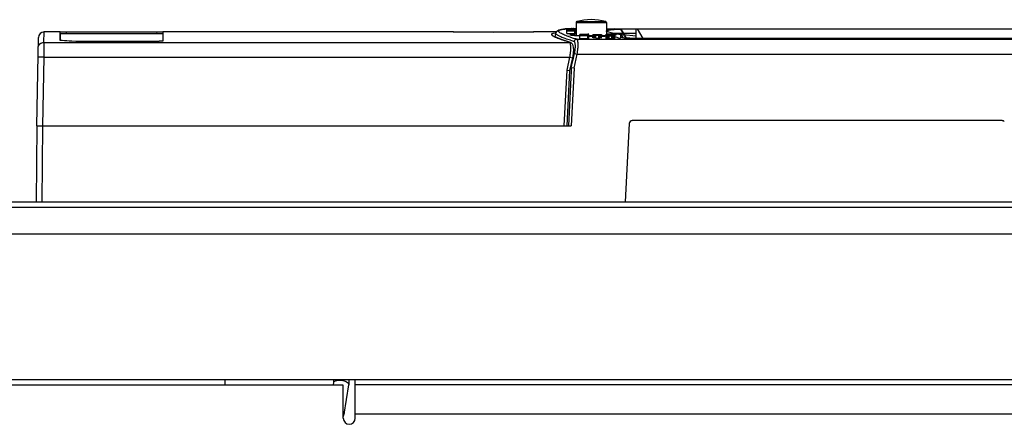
# Model space of a CAD drawing. Header units: inches. Extents: x 0 to 22, y 0 to 17.
# Tile 3 of 55: x 3.1 to 4.6, y 8.4 to 9. Entities that reach past the tile are written whole.
import ezdxf

# ---------------------------------------------------------------- set-up
doc = ezdxf.new("R2010")
doc.units = ezdxf.units.IN
doc.header["$LTSCALE"] = 1.21
doc.header["$MEASUREMENT"] = 0
doc.layers.get('0').update_dxf_attribs({"linetype": 'CONTINUOUS'})
for name, color, linetype in [('02___PRT_ALL_AXES', 7, 'CONTINUOUS'), ('AXIS_PART', 7, 'CONTINUOUS'), ('COSMETIC', 7, 'CONTINUOUS')]:
    doc.layers.add(name, color=color, linetype=linetype)

msp = doc.modelspace()

# ---------------------------------------------------------------- linework, layer by layer
at = {"color": 7, "linetype": 'Continuous'}
for p, q in [((3.9384, 8.9978), (3.9384, 8.9781)), ((3.9384, 8.9978), (3.9834, 8.9978)), ((3.9394, 8.9992), (3.9823, 8.9992)), ((3.9834, 8.9978), (3.9834, 8.9805)), ((3.1505, 8.9684), (3.1507, 8.9838)), ((3.1747, 8.9713), (3.1747, 8.9838)), ((3.1747, 8.9838), (3.1833, 8.9838)), ((3.1749, 8.9712), (3.1749, 8.9809)), ((3.3264, 8.9809), (3.1749, 8.9809)), ((3.1833, 8.9838), (3.3181, 8.9838)), ((3.1833, 8.9838), (3.1835, 8.9809)), ((3.3179, 8.9809), (3.3181, 8.9838)), ((3.3181, 8.9838), (3.3266, 8.9838)), ((3.3264, 8.9809), (3.3264, 8.9703)), ((3.3266, 8.9838), (3.3266, 8.9704)), ((3.7564, 8.9838), (3.7566, 8.9838)), ((3.8162, 8.9834), (3.7564, 8.9838)), ((3.7566, 8.9838), (3.7579, 8.9838)), ((3.7579, 8.9838), (3.8162, 8.9835)), ((3.8162, 8.9835), (3.8744, 8.9838)), ((3.8759, 8.9838), (3.8162, 8.9834)), ((3.8744, 8.9838), (3.8757, 8.9838)), ((3.8757, 8.9838), (3.8759, 8.9838)), ((3.9049, 8.9822), (3.9073, 8.9827)), ((3.9074, 8.9767), (3.9085, 8.9817)), ((3.9085, 8.9818), (3.9085, 8.9819)), ((3.9236, 8.9883), (3.924, 8.9883)), ((3.9242, 8.9883), (3.9244, 8.9883)), ((3.9249, 8.9872), (3.9249, 8.9872)), ((3.9307, 8.9872), (3.9249, 8.9872)), ((3.9249, 8.9869), (3.9249, 8.9869)), ((3.9249, 8.9869), (3.9252, 8.9869)), ((3.9249, 8.9866), (3.9249, 8.9868)), ((3.9266, 8.9868), (3.9249, 8.9868)), ((3.9249, 8.9855), (3.9249, 8.9864)), ((3.9266, 8.9864), (3.9249, 8.9864)), ((3.9266, 8.9858), (3.9249, 8.9858)), ((3.9249, 8.9815), (3.9249, 8.9853)), ((3.9266, 8.9853), (3.9249, 8.9853)), ((3.9364, 8.9849), (3.9249, 8.9849)), ((3.9249, 8.9815), (3.9364, 8.9815)), ((3.9252, 8.9857), (3.9252, 8.986)), ((3.9263, 8.9884), (3.9265, 8.9884)), ((3.9307, 8.9886), (3.9265, 8.9884)), ((3.9266, 8.9865), (3.9266, 8.9867)), ((3.9309, 8.9867), (3.9266, 8.9867)), ((3.9266, 8.9861), (3.9266, 8.9861)), ((3.9266, 8.9855), (3.9266, 8.9857)), ((3.9309, 8.9857), (3.9266, 8.9857)), ((3.9266, 8.9849), (3.9266, 8.9853)), ((3.9285, 8.9862), (3.9285, 8.9862)), ((3.9304, 8.9886), (3.9306, 8.9886)), ((3.9304, 8.9869), (3.9312, 8.987)), ((3.9306, 8.9886), (3.9309, 8.9886)), ((3.9361, 8.9886), (3.9307, 8.9886)), ((3.9307, 8.9871), (3.9307, 8.9872)), ((3.9323, 8.9873), (3.9309, 8.9873)), ((3.9309, 8.9866), (3.9309, 8.9867)), ((3.9309, 8.986), (3.9309, 8.9864)), ((3.9326, 8.9864), (3.9309, 8.9864)), ((3.9326, 8.9858), (3.9309, 8.9858)), ((3.9309, 8.9855), (3.9309, 8.9857)), ((3.9309, 8.985), (3.9309, 8.9854)), ((3.9326, 8.9854), (3.9309, 8.9854)), ((3.9312, 8.9867), (3.9312, 8.987)), ((3.9323, 8.9868), (3.9312, 8.9868)), ((3.9315, 8.9886), (3.932, 8.9886)), ((3.932, 8.9886), (3.9323, 8.9886)), ((3.932, 8.9857), (3.932, 8.986)), ((3.9323, 8.9886), (3.9326, 8.9886)), ((3.9323, 8.9871), (3.9323, 8.9872)), ((3.9364, 8.9872), (3.9323, 8.9872)), ((3.9323, 8.9858), (3.9323, 8.9861)), ((3.9326, 8.9886), (3.9329, 8.9886)), ((3.9326, 8.9866), (3.9326, 8.9867)), ((3.9361, 8.9867), (3.9326, 8.9867)), ((3.9326, 8.9858), (3.9326, 8.9861)), ((3.9326, 8.9855), (3.9326, 8.9857)), ((3.9361, 8.9857), (3.9326, 8.9857)), ((3.9326, 8.985), (3.9326, 8.9854)), ((3.9331, 8.9858), (3.9331, 8.9862)), ((3.9335, 8.9886), (3.9338, 8.9886)), ((3.9339, 8.9858), (3.9339, 8.9862)), ((3.9345, 8.9862), (3.9339, 8.9862)), ((3.9345, 8.9858), (3.9345, 8.9862)), ((3.9348, 8.9859), (3.9348, 8.9859)), ((3.9356, 8.9886), (3.9361, 8.9886)), ((3.9361, 8.9886), (3.9362, 8.9886)), ((3.9361, 8.9865), (3.9361, 8.9867)), ((3.9378, 8.9864), (3.9361, 8.9864)), ((3.9361, 8.9855), (3.9361, 8.9857)), ((3.9361, 8.985), (3.9361, 8.9853)), ((3.9378, 8.9853), (3.9361, 8.9853)), ((3.9362, 8.9886), (3.9364, 8.9886)), ((3.9364, 8.9886), (3.9365, 8.9886)), ((3.9378, 8.9873), (3.9364, 8.9873)), ((3.9364, 8.9871), (3.9364, 8.9872)), ((3.9378, 8.9868), (3.9364, 8.9868)), ((3.9378, 8.9858), (3.9364, 8.9858)), ((3.9364, 8.9851), (3.9364, 8.9852)), ((3.9378, 8.9852), (3.9364, 8.9852)), ((3.9364, 8.9812), (3.9364, 8.9847)), ((3.9378, 8.9847), (3.9364, 8.9847)), ((3.9364, 8.9812), (3.9378, 8.9812)), ((3.9367, 8.9857), (3.9367, 8.9859)), ((3.9375, 8.9867), (3.9375, 8.987)), ((3.9375, 8.9857), (3.9375, 8.986)), ((3.9378, 8.9872), (3.9378, 8.9873)), ((3.9378, 8.9866), (3.9378, 8.987)), ((3.9378, 8.9855), (3.9378, 8.9861)), ((3.9378, 8.985), (3.9378, 8.9852)), ((3.9378, 8.9812), (3.9378, 8.9847)), ((3.9832, 8.9808), (3.9835, 8.9808)), ((3.9905, 8.9825), (3.9868, 8.9834)), ((3.9951, 8.9817), (3.9948, 8.9817)), ((3.995, 8.9876), (4.0048, 8.9881)), ((3.9959, 8.9815), (3.9956, 8.9816)), ((4.0048, 8.9802), (3.9977, 8.9812)), ((4.0048, 8.9881), (4.0048, 8.9886)), ((4.0085, 8.9823), (4.0048, 8.9886)), ((4.0048, 8.9886), (4.0078, 8.9886)), ((4.0084, 8.9818), (4.0048, 8.9881)), ((4.0078, 8.9886), (4.0295, 8.9886)), ((4.0103, 8.9785), (4.0084, 8.9818)), ((4.0104, 8.979), (4.0085, 8.9823)), ((4.0295, 8.9886), (4.6698, 8.9886)), ((4.0379, 8.9742), (4.0295, 8.9886)), ((3.1402, 8.8448), (3.1423, 8.9755)), ((3.1505, 8.9684), (3.1502, 8.9463)), ((3.1505, 8.9684), (3.9288, 8.9684)), ((3.1976, 8.9698), (3.1915, 8.97)), ((3.318, 8.9698), (3.1976, 8.9698)), ((3.906, 8.9767), (3.9047, 8.9775)), ((3.9079, 8.9758), (3.906, 8.9767)), ((3.9108, 8.9745), (3.9079, 8.9758)), ((3.9288, 8.9684), (3.93, 8.9682)), ((3.9295, 8.9679), (3.9288, 8.9684)), ((3.9443, 8.9778), (3.9385, 8.9781)), ((3.9442, 8.978), (3.9396, 8.978)), ((3.9396, 8.9732), (4.6686, 8.9732)), ((3.9442, 8.9794), (3.9442, 8.9802)), ((3.9557, 8.9801), (3.9442, 8.9801)), ((3.9458, 8.9797), (3.9442, 8.9797)), ((3.9442, 8.9743), (3.9442, 8.9791)), ((3.9458, 8.9791), (3.9442, 8.9791)), ((3.9557, 8.9778), (3.9442, 8.9778)), ((3.9442, 8.9743), (3.9557, 8.9743)), ((3.9445, 8.9778), (3.9445, 8.9785)), ((3.945, 8.9778), (3.945, 8.9785)), ((3.9458, 8.9794), (3.9458, 8.9796)), ((3.9502, 8.9796), (3.9458, 8.9796)), ((3.9458, 8.9789), (3.9458, 8.9791)), ((3.9458, 8.9786), (3.9458, 8.9787)), ((3.9461, 8.9785), (3.9461, 8.9788)), ((3.9461, 8.9778), (3.9461, 8.9784)), ((3.9469, 8.9786), (3.9469, 8.9789)), ((3.9472, 8.9779), (3.9472, 8.9783)), ((3.9486, 8.9783), (3.9472, 8.9783)), ((3.9478, 8.9786), (3.9478, 8.9789)), ((3.9486, 8.9779), (3.9486, 8.9783)), ((3.9497, 8.9779), (3.9497, 8.9784)), ((3.95, 8.9786), (3.95, 8.9787)), ((3.9516, 8.9797), (3.9502, 8.9797)), ((3.9502, 8.9794), (3.9502, 8.9796)), ((3.9502, 8.9789), (3.9502, 8.9792)), ((3.9519, 8.9792), (3.9502, 8.9792)), ((3.9508, 8.9779), (3.9508, 8.9785)), ((3.9513, 8.9779), (3.9513, 8.9785)), ((3.9516, 8.9779), (3.9516, 8.9787)), ((3.9519, 8.9794), (3.9519, 8.9796)), ((3.9554, 8.9796), (3.9519, 8.9796)), ((3.9519, 8.9789), (3.9519, 8.9792)), ((3.9519, 8.9779), (3.9519, 8.9788)), ((3.9524, 8.9779), (3.9524, 8.9788)), ((3.9532, 8.9779), (3.9532, 8.9788)), ((3.9538, 8.9788), (3.9532, 8.9788)), ((3.9538, 8.9778), (3.9538, 8.9788)), ((3.9541, 8.9778), (3.9541, 8.9785)), ((3.9546, 8.9785), (3.9546, 8.9788)), ((3.9549, 8.9778), (3.9549, 8.9784)), ((3.9551, 8.9785), (3.9551, 8.9788)), ((3.9554, 8.9794), (3.9554, 8.9796)), ((3.9554, 8.9788), (3.9554, 8.9791)), ((3.9571, 8.9791), (3.9554, 8.9791)), ((3.9554, 8.9787), (3.9554, 8.9787)), ((3.9557, 8.9803), (3.9557, 8.9805)), ((3.9571, 8.9805), (3.9557, 8.9805)), ((3.9557, 8.98), (3.9557, 8.9801)), ((3.9571, 8.9799), (3.9557, 8.9799)), ((3.9571, 8.9797), (3.9557, 8.9797)), ((3.9557, 8.9781), (3.9557, 8.9782)), ((3.9571, 8.9782), (3.9557, 8.9782)), ((3.9557, 8.9777), (3.9557, 8.9778)), ((3.9557, 8.974), (3.9557, 8.9775)), ((3.9571, 8.9775), (3.9557, 8.9775)), ((3.9557, 8.974), (3.9571, 8.974)), ((3.956, 8.9782), (3.956, 8.9785)), ((3.9568, 8.9782), (3.9568, 8.9785)), ((3.9571, 8.9802), (3.9571, 8.9805)), ((3.9571, 8.9794), (3.9571, 8.9797)), ((3.9571, 8.9788), (3.9571, 8.9791)), ((3.9571, 8.974), (3.9571, 8.9787)), ((3.9635, 8.978), (3.9571, 8.978)), ((3.9635, 8.9789), (3.9635, 8.9794)), ((3.975, 8.9794), (3.9635, 8.9794)), ((3.9635, 8.9751), (3.9635, 8.9787)), ((3.9638, 8.975), (3.9638, 8.9785)), ((3.9643, 8.9749), (3.9643, 8.9784)), ((3.9651, 8.9786), (3.9651, 8.9787)), ((3.9654, 8.9785), (3.9654, 8.9788)), ((3.9654, 8.9749), (3.9654, 8.9784)), ((3.966, 8.9786), (3.966, 8.9789)), ((3.9665, 8.9748), (3.9665, 8.9783)), ((3.9672, 8.9783), (3.9665, 8.9783)), ((3.9668, 8.9786), (3.9668, 8.9789)), ((3.9679, 8.9785), (3.9679, 8.9789)), ((3.972, 8.9789), (3.9679, 8.9789)), ((3.9679, 8.9748), (3.9679, 8.9783)), ((3.972, 8.9783), (3.9679, 8.9783)), ((3.9679, 8.9748), (3.972, 8.9748)), ((3.972, 8.9784), (3.972, 8.9789)), ((3.972, 8.9748), (3.972, 8.9783)), ((3.9727, 8.9783), (3.9733, 8.9783)), ((3.9731, 8.9784), (3.9731, 8.9789)), ((3.9733, 8.9748), (3.9733, 8.9783)), ((3.9739, 8.9784), (3.9739, 8.9789)), ((3.9744, 8.9784), (3.9744, 8.9788)), ((3.9744, 8.9749), (3.9744, 8.9784)), ((3.9747, 8.9786), (3.9747, 8.9787)), ((3.975, 8.9796), (3.975, 8.9798)), ((3.975, 8.9798), (3.9763, 8.9798)), ((3.975, 8.9793), (3.975, 8.9794)), ((3.975, 8.9787), (3.975, 8.9791)), ((3.9763, 8.9791), (3.975, 8.9791)), ((3.9755, 8.9749), (3.9755, 8.9784)), ((3.9761, 8.975), (3.9761, 8.9785)), ((3.9763, 8.9798), (3.9763, 8.9794)), ((3.9763, 8.9789), (3.9763, 8.9791)), ((3.9763, 8.9751), (3.9763, 8.9787)), ((3.9828, 8.978), (3.9763, 8.978)), ((3.9828, 8.9796), (3.9828, 8.9805)), ((3.9888, 8.9804), (3.9828, 8.9804)), ((3.9956, 8.9799), (3.9828, 8.9799)), ((3.9828, 8.9786), (3.9828, 8.9794)), ((3.9844, 8.979), (3.9828, 8.979)), ((3.9828, 8.978), (3.9828, 8.9783)), ((3.9844, 8.9783), (3.9828, 8.9783)), ((3.9844, 8.9782), (3.9828, 8.9782)), ((3.9828, 8.9743), (3.9828, 8.9778)), ((3.9831, 8.9788), (3.9831, 8.9793)), ((3.9831, 8.9742), (3.9831, 8.9777)), ((3.9835, 8.9808), (3.9838, 8.9808)), ((3.9836, 8.9788), (3.9836, 8.9792)), ((3.9836, 8.9741), (3.9836, 8.9776)), ((3.9844, 8.9794), (3.9844, 8.9795)), ((3.9844, 8.9786), (3.9844, 8.9788)), ((3.9956, 8.9788), (3.9844, 8.9788)), ((3.9844, 8.9778), (3.9844, 8.9781)), ((3.994, 8.9781), (3.9844, 8.9781)), ((3.9846, 8.9807), (3.9848, 8.9807)), ((3.9847, 8.9793), (3.9847, 8.9796)), ((3.9847, 8.974), (3.9847, 8.9775)), ((3.9848, 8.9807), (3.9853, 8.9807)), ((3.9852, 8.9794), (3.9852, 8.9796)), ((3.9865, 8.9791), (3.9858, 8.9791)), ((3.9858, 8.974), (3.9858, 8.9775)), ((3.9865, 8.9775), (3.9858, 8.9775)), ((3.9861, 8.9794), (3.9861, 8.9796)), ((3.9872, 8.9792), (3.9872, 8.9797)), ((3.9913, 8.9797), (3.9872, 8.9797)), ((3.9913, 8.9791), (3.9872, 8.9791)), ((3.9872, 8.974), (3.9872, 8.9775)), ((3.9913, 8.9775), (3.9872, 8.9775)), ((3.9872, 8.974), (3.9913, 8.974)), ((3.9904, 8.9805), (3.9888, 8.9805)), ((3.9888, 8.98), (3.9888, 8.9804)), ((3.9904, 8.98), (3.9904, 8.9804)), ((3.9956, 8.9804), (3.9904, 8.9804)), ((3.9913, 8.9792), (3.9913, 8.9797)), ((3.9913, 8.974), (3.9913, 8.9775)), ((3.9919, 8.9791), (3.9926, 8.9791)), ((3.9919, 8.9775), (3.9926, 8.9775)), ((3.9924, 8.9792), (3.9924, 8.9796)), ((3.9926, 8.974), (3.9926, 8.9775)), ((3.9932, 8.9792), (3.9932, 8.9796)), ((3.9937, 8.9792), (3.9937, 8.9796)), ((3.9937, 8.974), (3.9937, 8.9775)), ((3.994, 8.9794), (3.994, 8.9795)), ((3.9956, 8.9782), (3.994, 8.9782)), ((3.994, 8.9778), (3.994, 8.9781)), ((3.9948, 8.9788), (3.9948, 8.9792)), ((3.9948, 8.9741), (3.9948, 8.9776)), ((3.9954, 8.9788), (3.9954, 8.9793)), ((3.9954, 8.9742), (3.9954, 8.9777)), ((3.9956, 8.98), (3.9956, 8.9805)), ((3.9956, 8.9796), (3.9956, 8.9799)), ((3.9956, 8.978), (3.9956, 8.9794)), ((3.9956, 8.9743), (3.9956, 8.9778)), ((3.9958, 8.9799), (3.9973, 8.9796)), ((3.9974, 8.9792), (3.9959, 8.9788)), ((3.9973, 8.9796), (3.9975, 8.9795)), ((4.0048, 8.9758), (4.0048, 8.9802)), ((4.0048, 8.9802), (4.0069, 8.9768)), ((4.0048, 8.9757), (4.0048, 8.9758)), ((4.0053, 8.9754), (4.0048, 8.9757)), ((4.0079, 8.975), (4.0053, 8.9754)), ((4.0069, 8.9768), (4.0076, 8.9757)), ((4.0076, 8.9757), (4.0083, 8.9747)), ((4.0126, 8.9745), (4.0103, 8.9785)), ((4.013, 8.9746), (4.0104, 8.979)), ((4.6685, 8.9742), (4.0285, 8.9742)), ((3.9345, 8.9451), (3.936, 8.9518)), ((3.936, 8.9518), (3.9401, 8.9509)), ((3.1502, 8.9463), (3.1418, 8.9463)), ((3.1502, 8.9463), (3.1486, 8.8448)), ((3.1502, 8.9463), (3.9293, 8.9463)), ((3.9252, 8.9274), (3.9293, 8.9463)), ((3.9293, 8.9463), (3.9334, 8.9453)), ((3.9294, 8.9265), (3.9334, 8.9453)), ((3.9314, 8.9308), (3.9337, 8.9413)), ((3.9337, 8.9413), (3.9345, 8.9451)), ((3.9356, 8.9303), (3.9401, 8.9509)), ((3.9401, 8.9509), (4.6687, 8.9509)), ((3.921, 8.8448), (3.9252, 8.9271)), ((3.9252, 8.9271), (3.9252, 8.9274)), ((3.9252, 8.9271), (3.9294, 8.9265)), ((3.9253, 8.8448), (3.9294, 8.9265)), ((3.9312, 8.9264), (3.927, 8.8448)), ((3.9303, 8.9308), (3.9314, 8.9308)), ((3.9356, 8.9303), (3.9311, 8.8448)), ((3.9314, 8.9308), (3.9312, 8.9264)), ((3.9356, 8.9303), (3.9314, 8.9308)), ((4.5695, 8.8524), (4.0215, 8.8524)), ((3.1402, 8.8448), (3.1392, 8.7321)), ((3.1402, 8.8448), (3.9311, 8.8448)), ((3.1486, 8.8448), (3.1476, 8.7321)), ((4.0172, 8.8483), (4.0112, 8.7321)), ((5.0639, 8.724), (2.2511, 8.724)), ((2.6889, 8.732), (4.8439, 8.732)), ((2.6905, 8.7321), (4.8439, 8.7321)), ((5.0639, 8.6843), (2.2511, 8.6843)), ((2.12, 8.4689), (5.1217, 8.4689)), ((3.4186, 8.4689), (3.4186, 8.4609)), ((3.5792, 8.4609), (3.5799, 8.4649)), ((3.5949, 8.418), (3.6021, 8.4612)), ((3.6021, 8.462), (3.6021, 8.4612)), ((3.5949, 8.4188), (3.5949, 8.418))]:
    msp.add_line(p, q, dxfattribs=at)
at = {"color": 3, "linetype": 'Continuous'}
for p, q in [((3.5938, 8.4609), (2.9864, 8.4609)), ((3.5938, 8.4116), (3.5938, 8.4609)), ((3.6115, 8.4116), (3.6115, 8.4689)), ((5.0504, 8.4614), (3.6115, 8.4614)), ((5.0504, 8.4178), (3.6115, 8.4178))]:
    msp.add_line(p, q, dxfattribs=at)
at = {"color": 7, "linetype": 'Continuous'}
for points in [[(3.9247, 8.9883), (3.9225, 8.9882), (3.9169, 8.9875), (3.913, 8.9865), (3.9095, 8.9841), (3.9085, 8.9818)], [(3.93, 8.9682), (3.9168, 8.9725), (3.9087, 8.9759), (3.907, 8.9768)], [(3.9334, 8.9453), (3.9339, 8.948), (3.9346, 8.953), (3.9349, 8.9573), (3.9347, 8.9608), (3.9342, 8.9636), (3.9331, 8.9659), (3.9312, 8.9677), (3.9301, 8.9682)]]:
    msp.add_lwpolyline(points, dxfattribs=at)
for centre, radius, start, end in [((3.9398, 8.9978), 0.00141, 104.7284, 180), ((3.9609, 8.9176), 0.0844, 75.2716, 104.7284), ((3.982, 8.9978), 0.00141, 0, 75.2716), ((3.1507, 8.9753), 0.00844, 90, 179.1), ((3.9132, 8.9502), 0.0331, 99.4226, 100.1434), ((3.9317, 8.8734), 0.1152, 93.0632, 93.6147), ((3.9325, 8.8587), 0.1299, 92.7385, 93.0699), ((3.934, 8.8252), 0.1634, 91.2669, 92.6232), ((3.9354, 8.7711), 0.2176, 91.0291, 91.1758), ((3.9359, 8.7337), 0.2549, 90.5497, 90.6812), ((3.9361, 8.7135), 0.2752, 90.2966, 90.4844), ((3.9362, 8.6952), 0.2934, 90.1169, 90.2967), ((3.9362, 8.6533), 0.3353, 89.7305, 89.9459), ((4.0112, 9.0816), 0.1012, 258.1754, 258.3665), ((4.0138, 9.0945), 0.1144, 258.4146, 258.8121), ((4.018, 9.1155), 0.1358, 258.8243, 259.3862), ((4.0241, 9.1488), 0.1697, 259.4014, 260.0377), ((4.007, 8.8112), 0.1768, 93.9072, 94.3077), ((4.0293, 9.1782), 0.1995, 260.129, 260.2774), ((4.0351, 9.2125), 0.2343, 260.3663, 260.7982), ((2.7638, 2.3978), 6.5861, 86.27601, 86.40062), ((3.9431, 9.0528), 0.0847, 247.5843, 247.9508), ((4.0006, 9.1897), 0.2249, 251.0974, 252.4309), ((4.0337, 9.3074), 0.3515, 252.891, 253.7846), ((4.0223, 9.2583), 0.2969, 252.4279, 253.093), ((4.0387, 9.3121), 0.3531, 253.0965, 253.5647), ((3.9469, 8.82), 0.1608, 93.3083, 93.7699), ((3.9486, 8.791), 0.1898, 93.1882, 93.3204), ((4.0474, 9.3417), 0.3839, 253.5622, 253.6936), ((3.9635, 9.5535), 0.576, 269.3569, 270.001), ((3.9671, 9.3783), 0.4008, 271.335, 272.2033), ((3.9715, 8.6426), 0.3384, 87.7785, 87.9204), ((3.9733, 8.6889), 0.292, 87.5114, 87.6425), ((4.0215, 8.8481), 0.00429, 90, 177), ((4.5695, 8.8481), 0.00429, 45, 90), ((3.5724, 8.466), 0.00761, 12.7897, 22.4895), ((3.5728, 8.4661), 0.0297, 350.5798, 352.0882), ((3.5727, 8.4661), 0.0298, 352.1058, 5.4711), ((3.565, 8.423), 0.0303, 343.1143, 350.5627)]:
    msp.add_arc(centre, radius, start, end, dxfattribs=at)
at = {"color": 3, "linetype": 'Continuous'}
msp.add_arc((3.6026, 8.4116), 0.00886, 180, 360, dxfattribs=at)
at = {"color": 7, "linetype": 'Continuous'}
for centre, major_axis, ratio, start_param, end_param in [((3.8675, 2.5207), (0, 6.4714), 0.204255, 6.239547, 6.239754), ((4.6065, 2.5207), (16.89, 0), 0.383152, 1.611098, 1.611147), ((4.0952, 2.5207), (0, 6.4714), 0.612766, 0.042686, 0.042893), ((3.781, 2.5207), (0, 6.4714), 0.510639, 6.239381, 6.239547), ((3.6363, 2.5207), (6.6091, 0), 0.979169, 7.810011, 7.810177), ((4.3961, 2.5207), (11.0152, 0), 0.5875, 1.61342, 1.613482), ((3.9978, 2.5207), (0, 6.4714), 0.255319, 0.042934, 0.0431), ((4.2105, 2.5207), (6.6091, 0), 0.979167, 1.613607, 1.613731), ((4.7762, 2.5207), (19.8274, 0), 0.326388, 1.613565, 1.613607), ((4.6065, 2.5207), (16.89, 0), 0.383152, 1.610839, 1.610976), ((4.2209, 2.5207), (6.6091, 0), 0.979169, 1.614601, 1.614767), ((4.002, 2.5207), (0, 6.4714), 0.255319, 0.043017, 0.043183), ((4.073, 2.5207), (0, 6.4714), 0.510639, 0.042852, 0.043017), ((3.7991, 2.5207), (0, 6.4714), 0.510638, 6.243026, 6.243192), ((4.2146, 2.5207), (6.6091, 0), 0.979167, 1.613525, 1.613648), ((4.0762, 2.5207), (0, 6.4714), 0.510639, 0.043639, 0.043805), ((3.578, 2.5207), (8.8122, 0), 0.734375, 1.530575, 1.530637), ((3.9897, 2.5207), (0, 6.4714), 0.204255, 0.043432, 0.043639), ((4.0274, 2.5207), (0, 6.4714), 0.340425, 0.043059, 0.043183), ((4.1222, 2.5207), (0, 6.4714), 0.680851, 0.042934, 0.043059), ((4.7841, 2.5207), (19.8274, 0), 0.326388, 1.613689, 1.613731), ((3.0843, 2.5207), (19.8274, 0), 0.326387, 7.811047, 7.811089), ((4.8055, 2.5207), (19.8274, 0), 0.326388, 1.614684, 1.614725), ((3.7462, 2.5207), (0, 6.4714), 0.680851, 6.240127, 6.240251), ((4.3222, 2.5207), (8.8122, 0), 0.734375, 1.614559, 1.614684), ((3.841, 2.5207), (0, 6.4714), 0.340425, -0.043121, -0.043059), ((4.2905, 2.5207), (8.8122, 0), 0.734375, 1.610955, 1.611017), ((3.6538, 2.5207), (6.6091, 0), 0.979167, 7.81113, 7.811249), ((4.1357, 2.5207), (0, 6.4714), 0.765958, 0.039993, 0.040159), ((4.1535, 2.5207), (0, 6.4714), 0.765958, 0.043597, 0.043763), ((3.7954, 2.5207), (0, 6.4714), 0.510639, -0.042934, -0.042852), ((3.9904, 2.5207), (0, 6.4714), 0.204255, 0.039786, 0.039993), ((3.9951, 2.5207), (0, 6.4714), 0.204255, 0.04339, 0.043597), ((3.8588, 2.5207), (0, 6.4714), 0.204255, 6.218328, 6.218536), ((4.0292, 2.5207), (0, 6.4714), 0.204255, 0.06411, 0.064214), ((4.1985, 2.5207), (0, 6.4714), 0.612766, 0.063903, 0.06411), ((3.7303, 2.5207), (0, 6.4714), 0.510639, 6.218162, 6.218328), ((3.5156, 2.5207), (6.6091, 0), 0.979169, 7.788793, 7.788959), ((4.6487, 2.5207), (11.0152, 0), 0.5875, 1.634637, 1.634699), ((4.052, 2.5207), (0, 6.4714), 0.255319, 0.064152, 0.064318), ((4.3698, 2.5207), (6.6091, 0), 0.979167, 1.634824, 1.634948), ((3.085, 2.5207), (13.2183, 0), 0.489581, 7.78871, 7.788793), ((5.2156, 2.5207), (19.8274, 0), 0.326388, 1.634782, 1.634824), ((4.8108, 2.5207), (13.2183, 0), 0.489581, 1.635985, 1.636068), ((4.3802, 2.5207), (6.6091, 0), 0.979169, 1.635819, 1.635985), ((4.0563, 2.5207), (0, 6.4714), 0.255319, 0.064235, 0.064401), ((4.1623, 2.5207), (0, 6.4714), 0.510639, 0.064069, 0.064235), ((4.3739, 2.5207), (6.6091, 0), 0.979167, 1.634744, 1.634865), ((4.1655, 2.5207), (0, 6.4714), 0.510639, 0.064857, 0.065023), ((4.037, 2.5207), (0, 6.4714), 0.204255, 0.06465, 0.064857), ((4.0934, 2.5207), (0, 6.4714), 0.340425, 0.064276, 0.064401), ((4.2349, 2.5207), (0, 6.4714), 0.680851, 0.064152, 0.064276), ((5.2235, 2.5207), (19.8274, 0), 0.326388, 1.634907, 1.634948), ((2.6835, 2.5207), (19.8274, 0), 0.326387, 7.78983, 7.789871), ((5.2448, 2.5207), (19.8274, 0), 0.326388, 1.635902, 1.635944), ((3.6721, 2.5207), (0, 6.4714), 0.680851, 6.218909, 6.219033), ((4.5282, 2.5207), (8.8122, 0), 0.734375, 1.635778, 1.635902), ((3.8136, 2.5207), (0, 6.4714), 0.340425, 6.218784, 6.218909), ((3.5331, 2.5207), (6.6091, 0), 0.979167, 7.789913, 7.790034), ((4.2778, 2.5207), (0, 6.4714), 0.765958, 0.064816, 0.064981), ((3.7447, 2.5207), (0, 6.4714), 0.510639, 6.21895, 6.219116), ((3.8507, 2.5207), (0, 6.4714), 0.255319, -0.064318, -0.064235), ((4.0424, 2.5207), (0, 6.4714), 0.204255, 0.064608, 0.064816), ((3.8781, 2.5207), (0, 6.4714), 0.204255, 6.218295, 6.218503), ((3.8781, 2.5207), (0, 6.4679), 0.204255, -0.064925, -0.064718), ((4.0485, 2.5207), (0, 6.4714), 0.204255, 0.064144, 0.064247), ((4.1756, 2.5207), (0, 6.4714), 0.510638, 0.063978, 0.064144), ((3.7495, 2.5207), (0, 6.4714), 0.510638, 6.218129, 6.218295), ((3.7495, 2.5207), (0, 6.4679), 0.510638, -0.065091, -0.064925), ((4.3869, 2.5207), (6.6091, 0), 0.979166, 1.634653, 1.634774), ((3.5347, 2.5207), (6.6091, 0), 0.979166, 7.78876, 7.788926), ((3.5347, 2.5207), (6.6056, 0), 0.979166, 1.505539, 1.505705), ((4.0714, 2.5207), (0, 6.4714), 0.255319, 0.064185, 0.064351), ((4.248, 2.5207), (0, 6.4714), 0.680851, 0.064061, 0.064185), ((3.1039, 2.5207), (13.2182, 0), 0.489584, 7.788677, 7.78876), ((3.1039, 2.5207), (13.2111, 0), 0.489584, 1.505456, 1.505539), ((4.6006, 2.5207), (9.9137, 0), 0.652779, 1.634774, 1.634857), ((1.81, 2.5207), (33.0279, 0), 0.195833, 1.505415, 1.505456), ((5.657, 2.5207), (26.4366, 0), 0.244791, 1.634732, 1.634774), ((1.81, 2.5207), (33.0457, 0), 0.195833, 1.50545, 1.505471), ((2.2829, 2.5207), (26.4366, 0), 0.244791, 7.790004, 7.790045), ((6.1299, 2.5207), (33.0457, 0), 0.195832, 1.636122, 1.636143), ((6.1299, 2.5207), (33.0279, 0), 0.195832, 1.636136, 1.636178), ((3.3392, 2.5207), (9.9137, 0), 0.652778, 7.789921, 7.790004), ((4.8359, 2.5207), (13.2182, 0), 0.489584, 1.636018, 1.636101), ((4.8359, 2.5207), (13.2111, 0), 0.489584, 1.636053, 1.636136), ((3.6918, 2.5207), (0, 6.4714), 0.680851, 6.219, 6.219125), ((3.8685, 2.5207), (0, 6.4714), 0.255319, 6.218834, 6.219), ((4.4052, 2.5207), (6.6091, 0), 0.979166, 1.635852, 1.636018), ((4.4052, 2.5207), (6.6056, 0), 0.979166, 7.919073, 7.919239), ((3.553, 2.5207), (6.6091, 0), 0.979166, 7.790004, 7.790125), ((3.7643, 2.5207), (0, 6.4714), 0.510638, 6.219042, 6.219208), ((4.1904, 2.5207), (0, 6.4714), 0.510638, 0.06489, 0.065056), ((4.1904, 2.5207), (0, 6.4679), 0.510638, 6.34811, 6.348276), ((3.8913, 2.5207), (0, 6.4714), 0.204255, -0.064247, -0.064144), ((4.0618, 2.5207), (0, 6.4714), 0.204255, 0.064683, 0.06489), ((4.0618, 2.5207), (0, 6.4679), 0.204255, 0.064718, 0.064925), ((3.8998, 2.5207), (0, 6.4714), 0.204255, 6.220154, 6.220361), ((3.8948, 2.5207), (0, 6.4714), 0.204256, 6.216338, 6.216545), ((3.8948, 2.5207), (0, 6.4679), 0.204256, -0.066884, -0.066676), ((4.0653, 2.5207), (0, 6.4714), 0.204255, 0.062285, 0.062389), ((4.1887, 2.5207), (0, 6.4714), 0.510639, 0.062119, 0.062285), ((3.7749, 2.5207), (0, 6.4714), 0.510638, 6.219988, 6.220154), ((3.7623, 2.5207), (0, 6.4714), 0.510637, 6.216172, 6.216338), ((3.7623, 2.5207), (0, 6.4679), 0.510637, -0.06705, -0.066884), ((4.3939, 2.5207), (6.6091, 0), 0.979167, 1.632809, 1.632916), ((3.5662, 2.5207), (6.6091, 0), 0.979167, 7.790618, 7.790784), ((3.541, 2.5207), (6.6091, 0), 0.979166, 7.786802, 7.786968), ((3.541, 2.5207), (6.6056, 0), 0.979166, 1.503581, 1.503747), ((4.0876, 2.5207), (0, 6.4714), 0.255319, 0.062327, 0.062492), ((3.8744, 2.5207), (0, 6.4714), 0.255319, -0.066723, -0.06664), ((4.2591, 2.5207), (0, 6.4714), 0.680851, 0.062202, 0.062327), ((3.1477, 2.5207), (13.2183, 0), 0.489583, 7.790535, 7.790618), ((3.0974, 2.5207), (13.2182, 0), 0.489584, 7.786719, 7.786802), ((3.0974, 2.5207), (13.2111, 0), 0.489584, 1.503498, 1.503581), ((4.6015, 2.5207), (9.9137, 0), 0.652777, 1.632916, 1.632999), ((1.7647, 2.5207), (33.0279, 0), 0.195833, 1.503456, 1.503498), ((5.6272, 2.5207), (26.4364, 0), 0.244792, 1.632874, 1.632916), ((1.8906, 2.5207), (33.0455, 0), 0.195834, 1.507308, 1.507329), ((1.7647, 2.5207), (33.0457, 0), 0.195833, 1.503492, 1.503513), ((2.3512, 2.5207), (26.4364, 0), 0.244792, 7.791862, 7.791904), ((6.0878, 2.5207), (33.0455, 0), 0.195834, 1.634263, 1.634284), ((6.2137, 2.5207), (33.0457, 0), 0.195832, 1.63808, 1.6381), ((6.2137, 2.5207), (33.0279, 0), 0.195832, 1.638095, 1.638137), ((3.3769, 2.5207), (9.9137, 0), 0.652777, 7.791779, 7.791862), ((4.8307, 2.5207), (13.2182, 0), 0.489583, 1.63416, 1.634243), ((4.881, 2.5207), (13.2182, 0), 0.489584, 1.637976, 1.638059), ((4.881, 2.5207), (13.2111, 0), 0.489584, 1.638012, 1.638095), ((3.7193, 2.5207), (0, 6.4714), 0.680851, 6.220859, 6.220983), ((3.8908, 2.5207), (0, 6.4714), 0.255319, 6.220693, 6.220859), ((4.4122, 2.5207), (6.6091, 0), 0.979167, 1.633994, 1.63416), ((4.4374, 2.5207), (6.6091, 0), 0.979166, 1.63781, 1.637976), ((4.4374, 2.5207), (6.6056, 0), 0.979166, 7.921031, 7.921197), ((4.104, 2.5207), (0, 6.4714), 0.255319, 0.06664, 0.066723), ((3.5845, 2.5207), (6.6091, 0), 0.979167, 7.791862, 7.791972), ((3.7897, 2.5207), (0, 6.4714), 0.510639, 6.2209, 6.221066), ((4.2035, 2.5207), (0, 6.4714), 0.510638, 0.063032, 0.063198), ((4.2161, 2.5207), (0, 6.4714), 0.510637, 0.066848, 0.067014), ((4.2161, 2.5207), (0, 6.4679), 0.510637, 6.350069, 6.350235), ((3.9131, 2.5207), (0, 6.4714), 0.204255, 6.220796, 6.2209), ((4.0786, 2.5207), (0, 6.4714), 0.204255, 0.062824, 0.063032), ((4.0837, 2.5207), (0, 6.4714), 0.204256, 0.06664, 0.066848), ((4.0837, 2.5207), (0, 6.4679), 0.204256, 0.066676, 0.066884)]:
    msp.add_ellipse(centre, major_axis=major_axis, ratio=ratio, start_param=start_param, end_param=end_param, dxfattribs=at)
for points, knots in [([(3.9047, 8.9775), (3.9044, 8.9777), (3.9037, 8.9782), (3.9028, 8.979), (3.9023, 8.9798), (3.9024, 8.9805), (3.9026, 8.9809), (3.903, 8.9813), (3.9039, 8.9818), (3.9045, 8.982), (3.9049, 8.9822)], [0, 0, 0, 0, 0.182601, 0.32756, 0.523936, 0.564968, 0.607528, 0.706545, 0.835242, 1, 1, 1, 1]), ([(3.9092, 8.9803), (3.9089, 8.9805), (3.9086, 8.981), (3.9085, 8.9815), (3.9085, 8.9818)], [0, 0, 0, 0, 0.569509, 1, 1, 1, 1]), ([(3.9277, 8.9769), (3.9262, 8.9774), (3.9235, 8.9784), (3.9198, 8.9799), (3.9169, 8.9813), (3.9149, 8.9824), (3.9138, 8.9832), (3.9132, 8.9838), (3.9128, 8.9843), (3.9127, 8.9848), (3.9127, 8.9853), (3.9129, 8.9858), (3.9134, 8.9862), (3.9138, 8.9864), (3.914, 8.9865)], [0, 0, 0, 0, 0.242387, 0.445437, 0.609423, 0.735115, 0.784173, 0.82461, 0.857334, 0.884071, 0.90789, 0.932953, 0.962912, 1, 1, 1, 1]), ([(3.914, 8.9865), (3.9145, 8.9868), (3.9157, 8.9872), (3.9178, 8.9876), (3.9204, 8.988), (3.9224, 8.9882), (3.9235, 8.9883)], [0, 0, 0, 0, 0.166989, 0.388027, 0.665352, 1, 1, 1, 1]), ([(3.9831, 8.9855), (3.9832, 8.9857), (3.9836, 8.9859), (3.9842, 8.9861), (3.9852, 8.9864), (3.9869, 8.9868), (3.9898, 8.9871), (3.9923, 8.9874), (3.9938, 8.9875)], [0, 0, 0, 0, 0.043671, 0.108514, 0.196668, 0.308824, 0.605864, 1, 1, 1, 1]), ([(3.9868, 8.9834), (3.9861, 8.9836), (3.9851, 8.9839), (3.9839, 8.9844), (3.9835, 8.9846), (3.9834, 8.9848)], [0, 0, 0, 0, 0.618152, 0.837751, 1, 1, 1, 1]), ([(3.142, 8.9601), (3.142, 8.9612), (3.1425, 8.9634), (3.1444, 8.9661), (3.1472, 8.9679), (3.1494, 8.9684), (3.1505, 8.9684)], [0, 0, 0, 0, 0.250093, 0.499804, 0.749788, 1, 1, 1, 1]), ([(3.1773, 8.9709), (3.1769, 8.9709), (3.1763, 8.971), (3.1756, 8.971), (3.1751, 8.9711), (3.1749, 8.9712), (3.1748, 8.9712), (3.1747, 8.9713), (3.1747, 8.9713)], [0, 0, 0, 0, 0.416453, 0.72759, 0.839753, 0.921855, 0.974057, 1, 1, 1, 1]), ([(3.3266, 8.9704), (3.3266, 8.9704), (3.3265, 8.9703), (3.3264, 8.9703), (3.3262, 8.9702), (3.3257, 8.9701), (3.325, 8.9701), (3.324, 8.97), (3.3227, 8.9699), (3.3212, 8.9699), (3.3196, 8.9698), (3.3185, 8.9698), (3.318, 8.9698)], [0, 0, 0, 0, 0.007884, 0.023506, 0.047986, 0.081416, 0.173979, 0.297992, 0.448664, 0.620333, 0.806678, 1, 1, 1, 1]), ([(3.9302, 8.9714), (3.9275, 8.9722), (3.9228, 8.9738), (3.9172, 8.9758), (3.9138, 8.9774), (3.9118, 8.9784), (3.9103, 8.9793), (3.9095, 8.98), (3.9092, 8.9803)], [0, 0, 0, 0, 0.366254, 0.654287, 0.769068, 0.864594, 0.941282, 1, 1, 1, 1]), ([(3.9288, 8.9684), (3.9255, 8.9694), (3.9196, 8.9712), (3.9138, 8.9733), (3.9113, 8.9743)], [0, 0, 0, 0, 0.561607, 1, 1, 1, 1]), ([(3.9296, 8.9792), (3.9295, 8.9792), (3.9294, 8.9793), (3.9294, 8.9795), (3.9296, 8.9795), (3.9297, 8.9796), (3.93, 8.9797), (3.9303, 8.9798), (3.9309, 8.9799), (3.9318, 8.98), (3.9331, 8.9802), (3.9346, 8.9803), (3.9358, 8.9804), (3.9364, 8.9804)], [0, 0, 0, 0, 0.031528, 0.04385, 0.062281, 0.089286, 0.125608, 0.171448, 0.226825, 0.365962, 0.54225, 0.75418, 1, 1, 1, 1]), ([(3.9304, 8.9649), (3.9303, 8.9655), (3.9301, 8.9665), (3.9297, 8.9675), (3.9295, 8.9679)], [0, 0, 0, 0, 0.585351, 1, 1, 1, 1]), ([(3.9385, 8.9781), (3.9373, 8.9782), (3.9353, 8.9783), (3.9329, 8.9785), (3.9314, 8.9787), (3.9306, 8.9789), (3.93, 8.979), (3.9297, 8.9791), (3.9296, 8.9792)], [0, 0, 0, 0, 0.380333, 0.678196, 0.793767, 0.886103, 0.954814, 1, 1, 1, 1]), ([(3.9355, 8.9698), (3.9356, 8.9703), (3.936, 8.9712), (3.9369, 8.9723), (3.9382, 8.973), (3.9391, 8.9732), (3.9396, 8.9732)], [0, 0, 0, 0, 0.252437, 0.50404, 0.753367, 1, 1, 1, 1]), ([(3.936, 8.9518), (3.9363, 8.9529), (3.9367, 8.9551), (3.9371, 8.9583), (3.9374, 8.9613), (3.9374, 8.964), (3.9373, 8.9662), (3.937, 8.9678), (3.9366, 8.9688), (3.9362, 8.9694), (3.9358, 8.9697), (3.9355, 8.9698)], [0, 0, 0, 0, 0.182811, 0.359382, 0.52283, 0.667426, 0.788532, 0.883185, 0.920583, 0.95181, 1, 1, 1, 1]), ([(3.9401, 8.9509), (3.9403, 8.9523), (3.9407, 8.955), (3.9412, 8.959), (3.9414, 8.9627), (3.9415, 8.966), (3.9413, 8.9688), (3.941, 8.9707), (3.9407, 8.9719), (3.9403, 8.9726), (3.9399, 8.9731), (3.9396, 8.9732)], [0, 0, 0, 0, 0.183921, 0.361579, 0.526165, 0.672008, 0.794282, 0.889476, 0.926552, 0.956789, 1, 1, 1, 1]), ([(3.9975, 8.9795), (3.9975, 8.9795), (3.9975, 8.9795), (3.9976, 8.9793), (3.9975, 8.9792), (3.9974, 8.9792)], [0, 0, 0, 0, 0.288139, 0.484488, 1, 1, 1, 1]), ([(4.0285, 8.9742), (4.0264, 8.9742), (4.0224, 8.9742), (4.0168, 8.9744), (4.012, 8.9746), (4.0091, 8.9748), (4.0079, 8.975)], [0, 0, 0, 0, 0.299647, 0.581243, 0.821446, 1, 1, 1, 1]), ([(3.9293, 8.9463), (3.9296, 8.9481), (3.9301, 8.9516), (3.9306, 8.9566), (3.9307, 8.961), (3.9306, 8.9637), (3.9304, 8.9649)], [0, 0, 0, 0, 0.294503, 0.570238, 0.810136, 1, 1, 1, 1]), ([(3.5799, 8.4649), (3.5801, 8.4664), (3.5825, 8.4675), (3.585, 8.468), (3.5876, 8.4682), (3.5909, 8.468), (3.5948, 8.4672), (3.5983, 8.4658), (3.6008, 8.4642), (3.6019, 8.4627), (3.6021, 8.462)], [0, 0, 0, 0, 0.174495, 0.240733, 0.314227, 0.475367, 0.64062, 0.79156, 0.91314, 1, 1, 1, 1]), ([(3.5939, 8.4205), (3.594, 8.4204), (3.5944, 8.4199), (3.5948, 8.4193), (3.5949, 8.4188)], [0, 0, 0, 0, 0.283412, 1, 1, 1, 1])]:
    msp.add_open_spline(points, degree=3, knots=knots, dxfattribs=at)
for points in [[(3.9073, 8.9827), (3.9073, 8.9827), (3.9073, 8.9827), (3.9074, 8.9827)], [(3.9235, 8.9883), (3.9235, 8.9883), (3.9235, 8.9883), (3.9236, 8.9883)], [(3.9236, 8.9883), (3.9236, 8.9883), (3.9236, 8.9883), (3.9236, 8.9883)], [(3.924, 8.9883), (3.924, 8.9883), (3.9241, 8.9883), (3.9241, 8.9883)], [(3.9241, 8.9883), (3.9241, 8.9883), (3.9241, 8.9883), (3.9241, 8.9883)], [(3.9241, 8.9883), (3.9242, 8.9883), (3.9242, 8.9883), (3.9242, 8.9883)], [(3.9244, 8.9883), (3.9244, 8.9883), (3.9244, 8.9883), (3.9244, 8.9883)], [(3.9315, 8.9886), (3.9315, 8.9886), (3.9315, 8.9886), (3.9315, 8.9886)], [(3.9909, 8.9825), (3.9908, 8.9825), (3.9908, 8.9825), (3.9908, 8.9825)], [(3.9303, 8.9714), (3.9303, 8.9714), (3.9302, 8.9714), (3.9302, 8.9714)], [(3.5799, 8.4649), (3.58, 8.4658), (3.58, 8.4668), (3.5798, 8.4677)]]:
    msp.add_open_spline(points, degree=3, dxfattribs=at)
at = {"layer": '02___PRT_ALL_AXES', "color": 7, "linetype": 'Continuous'}
for p, q in [((3.1747, 8.9838), (3.1507, 8.9838)), ((3.757, 8.9838), (3.3266, 8.9838)), ((3.9094, 8.9838), (3.8753, 8.9838))]:
    msp.add_line(p, q, dxfattribs=at)
at = {"layer": 'AXIS_PART', "color": 7, "linetype": 'Continuous'}
for p, q in [((3.9322, 8.9882), (3.9318, 8.9883)), ((3.9318, 8.9883), (3.9325, 8.9883)), ((3.9326, 8.9882), (3.9322, 8.9882)), ((3.9325, 8.9883), (3.9347, 8.9884)), ((3.9347, 8.9881), (3.9327, 8.9882)), ((3.9352, 8.9881), (3.9347, 8.9881)), ((3.9354, 8.9884), (3.9359, 8.9884)), ((3.936, 8.9881), (3.9358, 8.9881)), ((3.9373, 8.9886), (3.9384, 8.9886)), ((3.9834, 8.9886), (4.0048, 8.9886)), ((3.9834, 8.9885), (3.9952, 8.9883)), ((3.9952, 8.9883), (3.9834, 8.988))]:
    msp.add_line(p, q, dxfattribs=at)
for centre, radius, start, end in [((3.9395, 8.7235), 0.265, 90.8863, 91.045), ((3.9428, 9.2903), 0.3023, 268.5642, 268.6824), ((3.9433, 8.4604), 0.528, 90.5342, 90.8033), ((3.9471, 9.4889), 0.5009, 268.7413, 269.0006)]:
    msp.add_arc(centre, radius, start, end, dxfattribs=at)
for points in [[(3.9325, 8.9883), (3.9325, 8.9883), (3.9325, 8.9883), (3.9325, 8.9883)], [(3.9327, 8.9882), (3.9327, 8.9882), (3.9327, 8.9882), (3.9326, 8.9882)]]:
    msp.add_open_spline(points, degree=3, dxfattribs=at)
at = {"layer": 'COSMETIC', "color": 40, "linetype": 'Continuous'}
for p, q in [((3.9842, 8.9843), (3.9834, 8.9847)), ((3.9835, 8.9808), (3.9834, 8.9809)), ((3.984, 8.9807), (3.9835, 8.9808)), ((3.9842, 8.9843), (3.9842, 8.9843)), ((3.9871, 8.9833), (3.9842, 8.9843)), ((3.9847, 8.988), (3.9927, 8.9885)), ((3.9871, 8.9868), (3.9922, 8.9873)), ((3.9902, 8.9826), (3.9871, 8.9833)), ((3.9909, 8.9824), (3.9908, 8.9825)), ((3.9927, 8.9885), (4.0015, 8.9886)), ((3.9944, 8.9818), (3.9943, 8.9818)), ((3.996, 8.9815), (3.9957, 8.9816)), ((4.0048, 8.9742), (4.0045, 8.9743)), ((4.0273, 8.9774), (4.0082, 8.9797))]:
    msp.add_line(p, q, dxfattribs=at)
at = {"layer": 'COSMETIC', "color": 4, "linetype": 'Continuous'}
for p, q in [((3.9932, 8.982), (4.0273, 8.982)), ((4.0273, 8.9742), (4.0273, 8.9885))]:
    msp.add_line(p, q, dxfattribs=at)
at = {"layer": 'COSMETIC', "color": 40, "linetype": 'Continuous'}
for centre, radius, start, end in [((3.9906, 8.933), 0.0553, 96.0627, 97.4795), ((4.0106, 9.079), 0.0986, 258.0672, 258.4098), ((4.0144, 9.0975), 0.1174, 258.4661, 259.0856), ((4.0184, 9.1184), 0.1388, 259.0792, 259.4453), ((4.0225, 9.1403), 0.161, 259.448, 259.9035), ((4.0268, 9.1645), 0.1856, 259.9394, 260.1681), ((4.0293, 9.1788), 0.2001, 260.1672, 260.3247), ((4.0328, 9.1994), 0.221, 260.4099, 260.5807), ((4.0361, 9.2195), 0.2414, 260.5821, 260.8433), ((4.0461, 9.2824), 0.3051, 260.8659, 261.6764), ((4.0816, 9.2695), 0.3051, 253.637, 254.7758), ((4.1056, 9.3572), 0.396, 254.7481, 255.1978), ((4.0596, 9.3737), 0.3973, 261.6604, 262.0728), ((4.0709, 9.455), 0.4795, 262.0731, 262.4792)]:
    msp.add_arc(centre, radius, start, end, dxfattribs=at)
for points, knots in [([(3.9834, 8.9857), (3.9838, 8.986), (3.9849, 8.9864), (3.9866, 8.9867), (3.9871, 8.9868)], [0, 0, 0, 0, 0.765578, 1, 1, 1, 1]), ([(3.9922, 8.9873), (3.9928, 8.9874), (3.9971, 8.9877), (4.0073, 8.9882), (4.0201, 8.9885), (4.0273, 8.9885)], [0, 0, 0, 0, 0.090909, 0.545455, 1, 1, 1, 1])]:
    msp.add_open_spline(points, degree=3, knots=knots, dxfattribs=at)

doc.saveas('drawing.dxf')
